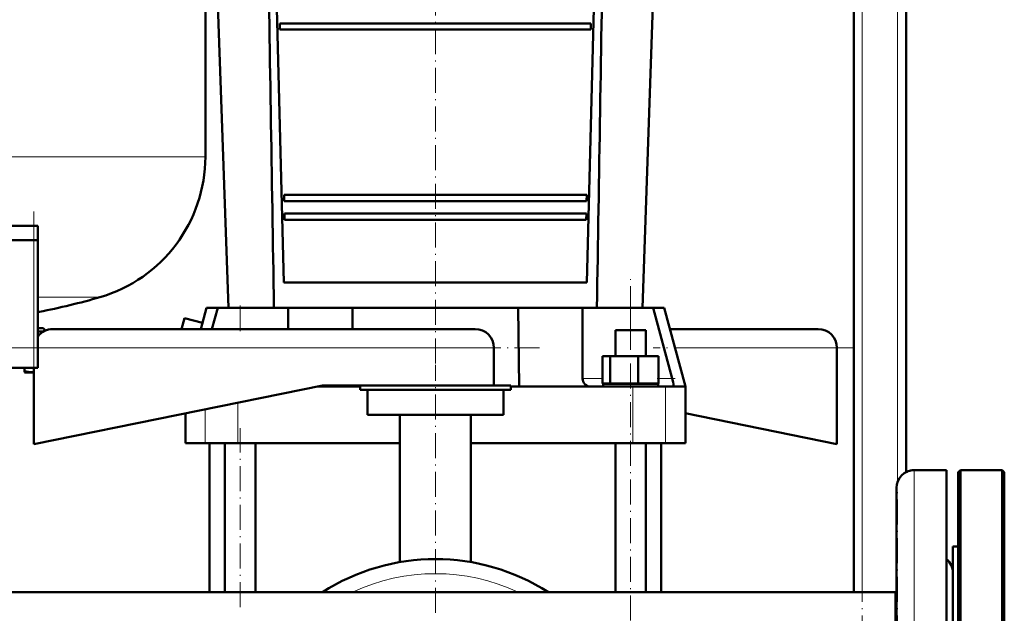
# Model space of a CAD drawing. Extents: x -2065 to 2446, y -1961 to 629.
# Tile 47 of 59: x 198 to 669, y -56 to 228. Entities that reach past the tile are written whole.
import ezdxf

# ---------------------------------------------------------------- set-up
doc = ezdxf.new("R2010")
doc.units = 0
doc.linetypes.add('DASHDOT', pattern=[18.5, 12, -3, 0.5, -3])

msp = doc.modelspace()

# ---------------------------------------------------------------- linework, layer by layer
at = {"color": 7, "linetype": 'DASHDOT', "lineweight": 18}
for p, q in [((600.57, -402.21), (600.57, 557.79)), ((617.57, -402.21), (617.57, 557.79)), ((396.57, 63.29), (396.57, 383.69)), ((204.56, 54.44), (204.56, 136.04)), ((489.9, -59.67), (489.9, 103.59)), ((446.37, 70.79), (184.76, 70.79)), ((596.55, 70.79), (500.71, 70.79)), ((396.57, -55.95), (396.57, 62.67)), ((303.23, -53.2), (303.23, 32.42))]:
    msp.add_line(p, q, dxfattribs=at)
at = {"color": 7, "lineweight": 50}
for p, q in [((596.57, -46.06), (596.57, 477.79)), ((621.57, 11.34), (621.57, 307.79)), ((286.57, 277.99), (286.57, 162.24)), ((297.57, 89.99), (291.07, 277.99)), ((495.57, 89.99), (502.07, 277.99)), ((320, 264.99), (324.09, 101.99)), ((469.04, 101.99), (473.13, 264.99)), ((322.18, 225.99), (322.25, 222.99)), ((322.18, 225.99), (470.95, 225.99)), ((470.88, 222.99), (470.95, 225.99)), ((322.25, 222.99), (470.88, 222.99)), ((324.18, 143.99), (324.25, 140.99)), ((324.18, 143.99), (468.95, 143.99)), ((468.88, 140.99), (468.95, 143.99)), ((324.25, 140.99), (468.88, 140.99)), ((324.4, 134.99), (324.47, 131.99)), ((324.4, 134.99), (468.73, 134.99)), ((324.47, 131.99), (468.66, 131.99)), ((468.66, 131.99), (468.73, 134.99)), ((124.56, 129.24), (204.56, 129.24)), ((206.56, 129.24), (204.56, 129.24)), ((206.56, 122.34), (206.56, 129.24)), ((124.56, 122.34), (204.56, 122.34)), ((204.56, 122.24), (124.56, 122.24)), ((206.56, 122.34), (204.56, 122.34)), ((204.56, 122.24), (205.98, 122.24)), ((205.98, 122.24), (206.56, 122.24)), ((206.46, 122.24), (206.46, 122.34)), ((206.56, 61.24), (206.56, 122.24)), ((324.09, 101.99), (469.04, 101.99)), ((287.17, 89.99), (284.43, 79.79)), ((287.17, 89.99), (292.48, 89.99)), ((289.72, 79.79), (292.48, 89.99)), ((292.48, 89.99), (303.23, 89.99)), ((303.23, 89.99), (326.23, 89.99)), ((326.23, 89.99), (356.99, 89.99)), ((326.23, 89.99), (326.23, 79.79)), ((356.88, 79.79), (356.99, 89.99)), ((436.14, 89.99), (356.99, 89.99)), ((436.14, 89.99), (466.9, 89.99)), ((436.57, 52.29), (436.14, 89.99)), ((466.9, 56.19), (466.9, 89.99)), ((466.9, 89.99), (489.9, 89.99)), ((489.9, 89.99), (500.65, 89.99)), ((500.65, 89.99), (509.81, 56.19)), ((500.65, 89.99), (505.96, 89.99)), ((505.96, 89.99), (516.07, 52.29)), ((276.53, 85.06), (275.12, 79.79)), ((285.22, 82.73), (276.53, 85.06)), ((207.77, 80.24), (206.56, 80.24)), ((208.97, 80.24), (207.77, 80.24)), ((208.97, 80.24), (210.11, 79.1)), ((285.22, 82.73), (284.43, 79.79)), ((208.57, 78.64), (206.56, 78.64)), ((206.81, 76.74), (206.56, 76.74)), ((209.16, 78.64), (208.57, 78.64)), ((415.57, 79.79), (213.57, 79.79)), ((482.6, 79.29), (489.9, 79.29)), ((482.6, 66.79), (482.6, 79.29)), ((489.9, 79.29), (497.2, 79.29)), ((497.2, 66.79), (497.2, 79.29)), ((508.7, 79.79), (579.57, 79.79)), ((424.57, 52.79), (424.57, 70.79)), ((588.57, 70.79), (588.57, 24.79)), ((476.52, 66.79), (480.11, 66.79)), ((476.52, 53.79), (476.52, 66.79)), ((480.11, 66.79), (493.49, 66.79)), ((480.11, 53.79), (480.11, 66.79)), ((493.49, 66.79), (503.29, 66.79)), ((493.49, 53.79), (493.49, 66.79)), ((503.29, 53.79), (503.29, 66.79)), ((124.56, 61.24), (204.56, 61.24)), ((200.06, 61.24), (200.06, 59.71)), ((205.98, 61.24), (204.56, 61.24)), ((204.57, 61.24), (204.57, 24.79)), ((206.56, 61.24), (205.98, 61.24)), ((200.06, 59.13), (200.06, 59.71)), ((200.39, 58.94), (200.06, 59.13)), ((200.39, 58.94), (202.2, 58.94)), ((202.2, 58.94), (204.57, 58.94)), ((204.57, 24.79), (342.57, 52.79)), ((356.57, 52.29), (340.1, 52.29)), ((342.57, 52.79), (362.8, 52.79)), ((356.57, 52.29), (356.57, 52.79)), ((360.57, 52.29), (356.57, 52.29)), ((360.57, 52.79), (360.57, 50.79)), ((362.8, 52.79), (432.57, 52.79)), ((432.57, 50.79), (432.57, 52.79)), ((436.57, 52.29), (432.57, 52.29)), ((470.8, 52.29), (436.57, 52.29)), ((468.05, 53.43), (468.16, 53.32)), ((490.99, 52.29), (470.8, 52.29)), ((480.11, 53.79), (476.52, 53.79)), ((503.1, 53.59), (476.7, 53.59)), ((476.7, 52.29), (476.7, 53.59)), ((493.49, 53.79), (480.11, 53.79)), ((482.6, 53.59), (482.6, 53.79)), ((506.65, 52.29), (490.99, 52.29)), ((503.29, 53.79), (493.49, 53.79)), ((497.2, 53.59), (497.2, 53.79)), ((503.1, 53.59), (503.1, 52.29)), ((510.27, 52.29), (506.65, 52.29)), ((516.07, 52.29), (510.27, 52.29)), ((510.39, 53.32), (510.38, 53.43)), ((516.07, 52.29), (516.07, 25.29)), ((432.57, 50.79), (360.57, 50.79)), ((364.07, 50.79), (364.07, 38.79)), ((429.07, 38.79), (429.07, 50.79)), ((277.07, 39.5), (277.07, 25.29)), ((429.07, 38.79), (364.07, 38.79)), ((379.57, 38.79), (379.57, -31.67)), ((413.57, -31.67), (413.57, 38.79)), ((588.57, 24.79), (516.06, 39.5)), ((286.48, 25.29), (277.07, 25.29)), ((302.14, 25.29), (286.48, 25.29)), ((288.57, -46.06), (288.57, 25.29)), ((295.93, -46.06), (295.93, 25.29)), ((379.57, 25.29), (302.14, 25.29)), ((310.53, -46.06), (310.53, 25.29)), ((490.99, 25.29), (413.57, 25.29)), ((482.6, -46.06), (482.6, 25.29)), ((506.65, 25.29), (490.99, 25.29)), ((497.2, -46.06), (497.2, 25.29)), ((504.57, -46.06), (504.57, 25.29)), ((516.07, 25.29), (506.65, 25.29)), ((640.97, 12.29), (625.47, 12.29)), ((640.97, 12.29), (625.47, 12.29)), ((640.97, 12.29), (640.97, -61.89)), ((646.57, 11.29), (647.57, 12.29)), ((646.57, -130.21), (646.57, 11.29)), ((647.57, -130.21), (647.57, 12.29)), ((647.57, 12.29), (667.57, 12.29)), ((667.57, -130.21), (667.57, 12.29)), ((668.57, 11.29), (667.57, 12.29)), ((668.57, -130.21), (668.57, 11.29)), ((616.97, 3.79), (616.97, -65.97)), ((643.97, -24.21), (646.57, -24.21)), ((643.97, -37.19), (643.97, -24.21)), ((643.97, -24.21), (646.57, -24.21)), ((643.97, -236.21), (643.97, -37.19)), ((160.02, -46.06), (288.56, -46.06)), ((616.57, -46.06), (160.02, -46.06)), ((504.56, -46.06), (596.56, -46.06)), ((616.57, -56.36), (616.57, -46.06)), ((616.57, -46.06), (616.97, -46.06)), ((616.57, -46.06), (616.57, -130.21))]:
    msp.add_line(p, q, dxfattribs=at)
at = {"color": 7, "lineweight": 18}
for p, q in [((600.57, -46.06), (600.57, 477.79)), ((617.57, 6.93), (617.57, 477.79)), ((146.57, 162.24), (286.57, 162.24)), ((204.56, 122.34), (204.56, 129.24)), ((204.56, 122.24), (204.56, 122.34)), ((204.56, 122.24), (204.56, 61.24)), ((206.56, 95.04), (236.17, 95.04)), ((303.23, 79.79), (303.23, 89.99)), ((489.9, 79.29), (489.9, 89.99)), ((207.23, 88.04), (206.56, 88.04)), ((424.57, 70.79), (206.56, 70.79)), ((511.11, 70.79), (588.57, 70.79)), ((476.52, 56.19), (466.9, 56.19)), ((490.99, 52.29), (490.99, 25.29)), ((509.81, 56.19), (503.29, 56.19)), ((506.65, 52.29), (506.65, 25.29)), ((302.14, 44.59), (302.14, 25.29)), ((286.48, 41.41), (286.48, 25.29)), ((625.47, 12.29), (625.47, -61.89))]:
    msp.add_line(p, q, dxfattribs=at)
at = {"color": 7, "linetype": 'DASHDOT', "lineweight": 18, "ltscale": 0.306003}
msp.add_line((303.23, 78.77), (303.23, 91.01), dxfattribs=at)
at = {"color": 7, "linetype": 'DASHDOT', "lineweight": 18, "ltscale": 0.059}
msp.add_line((206.57, 80.43), (206.57, 78.07), dxfattribs=at)
at = {"color": 7, "linetype": 'DASHDOT', "lineweight": 18, "ltscale": 0.214464}
msp.add_line((511.15, 56.19), (502.57, 56.19), dxfattribs=at)
at = {"color": 7, "lineweight": 50}
for points in [[(510.38, 53.43), (510.21, 54.46), (509.81, 56.19)], [(510.27, 52.29), (510.31, 52.3), (510.34, 52.33), (510.38, 52.4), (510.42, 52.62), (510.43, 52.83), (510.39, 53.32)]]:
    msp.add_lwpolyline(points, dxfattribs=at)
for centre, radius, start, end in [((298352.75, 5027.69), 298074.27, 180.9130274, 180.9491727), ((-297551.03, 5027.56), 298065.69, 359.050831, 359.0869741), ((216.57, 162.24), 70, 286.2602, 0), ((146.57, 402.24), 320, 280.9286, 286.2602), ((207.52, 86.57), 1.5, 100.9286, 129.4096), ((213.57, 70.79), 9, 90, 141.0603), ((415.57, 70.79), 9, 0, 90), ((579.57, 70.79), 9, 0, 90), ((203.9, 71.01), 11.93, 251.2031, 259.844), ((203.31, 67.78), 8.65, 259.9425, 278.3361), ((470.8, 56.19), 3.9, 180, 225), ((470.8, 56.19), 3.9, 227.326, 270), ((625.47, 3.79), 8.5, 90, 180), ((625.47, 3.79), 8.5, 90, 117.3146), ((396.57, -130.21), 100, 57.2987, 122.7013), ((635.47, -36.71), 8.5, 0.3813, 49.6869), ((635.47, -36.71), 8.5, 0.0689, 49.6798)]:
    msp.add_arc(centre, radius, start, end, dxfattribs=at)
at = {"color": 7, "lineweight": 18}
msp.add_arc((396.57, -130.21), 93, 64.8014, 115.1986, dxfattribs=at)

doc.saveas('drawing.dxf')
